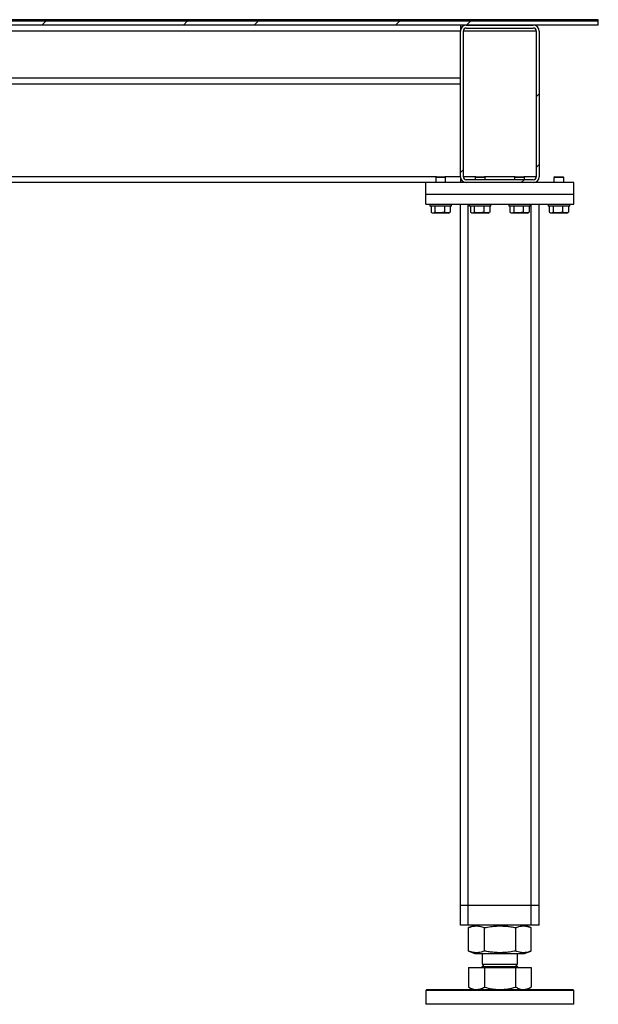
# Model space of a CAD drawing. Header units: millimetres. Extents: x 0 to 841, y 0 to 594.
# Tile 101 of 107: x 694 to 731, y 244 to 307. Entities that reach past the tile are written whole.
import ezdxf

# ---------------------------------------------------------------- set-up
doc = ezdxf.new("R2010")
doc.units = ezdxf.units.MM
doc.layers.add('TRAIT-FINS', color=9, linetype='Continuous')
doc.layers.add('TRAIT-FORT', color=4, linetype='Continuous', lineweight=25)

# ---------------------------------------------------------------- blocks, each defined once
blk = doc.blocks.new('SW_HATCH_0')
at = {"layer": 'TRAIT-FINS', "color": 0}
for p, q in [((17.961, 0), (18.211, 0.25)), ((18.211, 0.25), (18.304, 0.344)), ((26.941, 0), (27.191, 0.25)), ((27.191, 0.25), (27.285, 0.344)), ((31.431, 0), (31.681, 0.25)), ((31.681, 0.25), (31.775, 0.344)), ((40.411, 0), (40.661, 0.25)), ((40.661, 0.25), (40.755, 0.344)), ((44.901, 0), (45.151, 0.25)), ((45.151, 0.25), (45.245, 0.344)), ((49.333, -4.548), (49.521, -4.361)), ((44.521, -9.361), (44.708, -9.173)), ((49.333, -9.038), (49.521, -8.851)), ((48.372, -10), (48.559, -9.812))]:
    blk.add_line(p, q, dxfattribs=at)

msp = doc.modelspace()

# ---------------------------------------------------------------- linework, layer by layer
at = {"layer": 'TRAIT-FORT', "color": 4, "linetype": 'Continuous', "lineweight": 25}
for p, q in [((730.68985, 306.46176), (668.18985, 306.46176)), ((730.68985, 306.55551), (679.56485, 306.55551)), ((730.68985, 306.46176), (679.56485, 306.46176)), ((730.68985, 306.46176), (730.68985, 306.55551)), ((730.68985, 306.21176), (730.68985, 306.46176)), ((730.68985, 306.21176), (668.18985, 306.21176)), ((721.93985, 305.83676), (670.68985, 305.83676)), ((721.93985, 306.21176), (721.93985, 305.83676)), ((721.93985, 296.58676), (721.93985, 305.83676)), ((722.12735, 296.58676), (722.12735, 305.83676)), ((726.75235, 305.83676), (722.12735, 305.83676)), ((722.31485, 306.21176), (726.56485, 306.21176)), ((722.31485, 306.02426), (726.56485, 306.02426)), ((726.75235, 305.83676), (726.75235, 296.58676)), ((726.93985, 305.83676), (726.93985, 296.58676)), ((721.93985, 302.83676), (670.68985, 302.83676)), ((721.93985, 302.46176), (670.68985, 302.46176)), ((720.4211, 296.58676), (670.68985, 296.58676)), ((720.4211, 296.58676), (720.37735, 296.54301)), ((720.4211, 296.58676), (720.37735, 296.54301)), ((720.37735, 296.54301), (720.37735, 296.21176)), ((720.37735, 296.54301), (720.37735, 296.21176)), ((721.00235, 296.54301), (720.37735, 296.54301)), ((720.4211, 296.58676), (720.9586, 296.58676)), ((721.00235, 296.54301), (720.9586, 296.58676)), ((721.00235, 296.54301), (720.9586, 296.58676)), ((721.93985, 296.58676), (720.9586, 296.58676)), ((721.00235, 296.21176), (721.00235, 296.54301)), ((721.00235, 296.21176), (721.00235, 296.54301)), ((721.93985, 296.58676), (721.93985, 296.21176)), ((722.9211, 296.58676), (722.12735, 296.58676)), ((726.56485, 296.39926), (722.31485, 296.39926)), ((722.9211, 296.58676), (722.87735, 296.54301)), ((722.9211, 296.58676), (722.87735, 296.54301)), ((722.87735, 296.54301), (722.87735, 296.39926)), ((722.87735, 296.54301), (722.87735, 296.39926)), ((723.50235, 296.54301), (722.87735, 296.54301)), ((722.9211, 296.58676), (723.4586, 296.58676)), ((723.50235, 296.54301), (723.4586, 296.58676)), ((723.50235, 296.54301), (723.4586, 296.58676)), ((725.4211, 296.58676), (723.4586, 296.58676)), ((723.50235, 296.39926), (723.50235, 296.54301)), ((723.50235, 296.39926), (723.50235, 296.54301)), ((725.4211, 296.58676), (725.37735, 296.54301)), ((725.4211, 296.58676), (725.37735, 296.54301)), ((725.37735, 296.54301), (725.37735, 296.39926)), ((725.37735, 296.54301), (725.37735, 296.39926)), ((726.00235, 296.54301), (725.37735, 296.54301)), ((725.4211, 296.58676), (725.9586, 296.58676)), ((726.00235, 296.54301), (725.9586, 296.58676)), ((726.00235, 296.54301), (725.9586, 296.58676)), ((726.75235, 296.58676), (725.9586, 296.58676)), ((726.00235, 296.39926), (726.00235, 296.54301)), ((726.00235, 296.39926), (726.00235, 296.54301)), ((727.9211, 296.58676), (727.87735, 296.54301)), ((727.9211, 296.58676), (727.87735, 296.54301)), ((727.87735, 296.54301), (727.87735, 296.21176)), ((727.87735, 296.54301), (727.87735, 296.21176)), ((728.50235, 296.54301), (727.87735, 296.54301)), ((727.9211, 296.58676), (728.4586, 296.58676)), ((728.50235, 296.54301), (728.4586, 296.58676)), ((728.50235, 296.54301), (728.4586, 296.58676)), ((728.50235, 296.21176), (728.50235, 296.54301)), ((728.50235, 296.21176), (728.50235, 296.54301)), ((719.75235, 296.21176), (670.68985, 296.21176)), ((719.75235, 295.46176), (719.75235, 296.21176)), ((722.31485, 296.21176), (719.75235, 296.21176)), ((726.56485, 296.21176), (722.31485, 296.21176)), ((729.12735, 296.21176), (726.56485, 296.21176)), ((729.12735, 295.46176), (729.12735, 296.21176)), ((729.12735, 295.46176), (719.75235, 295.46176)), ((719.75235, 294.83676), (719.75235, 295.46176)), ((729.12735, 294.83676), (729.12735, 295.46176)), ((719.75235, 294.83676), (729.12735, 294.83676)), ((720.00235, 294.83676), (720.00235, 294.71176)), ((720.00235, 294.83676), (720.00235, 294.71176)), ((721.37735, 294.71176), (720.00235, 294.71176)), ((720.08111, 294.71176), (720.08111, 294.33704)), ((720.31987, 294.71176), (720.31987, 294.33704)), ((720.92861, 294.71176), (720.92861, 294.33704)), ((721.29858, 294.71176), (721.29858, 294.33704)), ((721.37735, 294.71176), (721.37735, 294.83676)), ((721.37735, 294.71176), (721.37735, 294.83676)), ((721.93985, 250.33676), (721.93985, 294.83676)), ((722.43985, 250.33676), (722.43985, 294.83676)), ((722.50235, 294.83676), (722.50235, 294.71176)), ((722.50235, 294.83676), (722.50235, 294.71176)), ((723.87735, 294.71176), (722.50235, 294.71176)), ((722.58111, 294.71176), (722.58111, 294.33704)), ((722.81987, 294.71176), (722.81987, 294.33704)), ((723.42861, 294.71176), (723.42861, 294.33704)), ((723.79858, 294.71176), (723.79858, 294.33704)), ((723.87735, 294.71176), (723.87735, 294.83676)), ((723.87735, 294.71176), (723.87735, 294.83676)), ((725.00235, 294.83676), (725.00235, 294.71176)), ((725.00235, 294.83676), (725.00235, 294.71176)), ((726.37735, 294.71176), (725.00235, 294.71176)), ((725.08111, 294.71176), (725.08111, 294.33704)), ((725.31987, 294.71176), (725.31987, 294.33704)), ((725.92861, 294.71176), (725.92861, 294.33704)), ((726.29858, 294.71176), (726.29858, 294.33704)), ((726.37735, 294.71176), (726.37735, 294.83676)), ((726.37735, 294.71176), (726.37735, 294.83676)), ((726.43985, 250.33676), (726.43985, 294.83676)), ((726.93985, 250.33676), (726.93985, 294.83676)), ((727.50235, 294.83676), (727.50235, 294.71176)), ((727.50235, 294.83676), (727.50235, 294.71176)), ((728.87735, 294.71176), (727.50235, 294.71176)), ((727.58111, 294.71176), (727.58111, 294.33704)), ((727.81987, 294.71176), (727.81987, 294.33704)), ((728.42861, 294.71176), (728.42861, 294.33704)), ((728.79858, 294.71176), (728.79858, 294.33704)), ((728.87735, 294.71176), (728.87735, 294.83676)), ((728.87735, 294.71176), (728.87735, 294.83676)), ((720.11193, 294.31653), (720.11312, 294.31585)), ((720.11193, 294.31653), (720.11312, 294.31585)), ((721.19453, 294.27426), (720.18516, 294.27426)), ((721.19453, 294.27426), (721.26776, 294.31653)), ((721.19453, 294.27426), (721.26776, 294.31653)), ((722.61193, 294.31653), (722.61312, 294.31585)), ((722.61193, 294.31653), (722.61312, 294.31585)), ((723.69453, 294.27426), (722.68516, 294.27426)), ((723.69453, 294.27426), (723.76776, 294.31653)), ((723.69453, 294.27426), (723.76776, 294.31653)), ((725.11193, 294.31653), (725.11312, 294.31585)), ((725.11193, 294.31653), (725.11312, 294.31585)), ((726.19453, 294.27426), (725.18516, 294.27426)), ((726.19453, 294.27426), (726.26776, 294.31653)), ((726.19453, 294.27426), (726.26776, 294.31653)), ((727.61193, 294.31653), (727.61312, 294.31585)), ((727.61193, 294.31653), (727.61312, 294.31585)), ((728.69453, 294.27426), (727.68516, 294.27426)), ((728.69453, 294.27426), (728.76776, 294.31653)), ((728.69453, 294.27426), (728.76776, 294.31653)), ((722.43985, 250.33676), (721.93985, 250.33676)), ((721.93985, 249.08676), (721.93985, 250.33676)), ((726.43985, 250.33676), (722.43985, 250.33676)), ((722.43985, 249.08676), (722.43985, 250.33676)), ((726.93985, 250.33676), (726.43985, 250.33676)), ((726.43985, 249.08676), (726.43985, 250.33676)), ((726.93985, 249.08676), (726.93985, 250.33676)), ((722.43985, 249.08676), (721.93985, 249.08676)), ((726.43985, 249.08676), (722.43985, 249.08676)), ((722.47043, 248.9274), (722.45535, 248.92198)), ((722.45535, 247.43903), (722.45535, 248.92198)), ((722.86303, 249.08676), (722.46883, 248.92749)), ((723.4684, 247.43903), (723.4684, 248.92198)), ((725.45289, 247.43903), (725.45289, 248.92198)), ((726.41086, 248.92749), (726.01666, 249.08676)), ((726.42434, 247.43903), (726.42434, 248.92198)), ((726.93985, 249.08676), (726.43985, 249.08676)), ((722.45535, 247.43903), (722.47042, 247.43384)), ((722.46883, 247.43352), (722.86303, 247.27426)), ((722.86303, 247.27426), (723.66802, 247.27426)), ((723.31485, 247.27426), (723.31485, 246.59707)), ((723.66802, 247.27426), (726.01666, 247.27426)), ((725.56485, 246.59707), (725.56485, 247.27426)), ((726.01666, 247.27426), (726.41086, 247.43352)), ((722.45535, 246.38676), (722.45535, 245.14652)), ((722.45535, 246.38676), (723.4684, 246.38676)), ((722.84266, 246.39926), (722.84266, 246.38676)), ((722.84266, 246.39926), (726.03703, 246.39926)), ((723.45016, 246.59707), (723.31485, 246.46176)), ((723.31485, 246.59707), (725.56485, 246.59707)), ((723.31485, 246.46176), (725.56485, 246.46176)), ((723.4684, 246.38676), (723.4684, 245.14652)), ((723.4684, 246.38676), (725.4529, 246.38676)), ((725.56485, 246.46176), (725.42953, 246.59707)), ((725.4529, 245.14652), (725.4529, 246.38676)), ((725.4529, 246.38676), (726.42434, 246.38676)), ((726.03703, 246.38676), (726.03703, 246.39926)), ((726.42434, 246.38676), (726.42434, 245.14652)), ((722.46879, 245.14027), (722.45535, 245.14652)), ((722.4681, 245.13907), (722.7211, 244.99301)), ((726.1586, 244.99301), (726.41159, 245.13907)), ((719.81485, 244.99301), (719.75235, 244.93051)), ((719.75235, 244.93051), (719.75235, 244.05551)), ((729.12735, 244.93051), (719.75235, 244.93051)), ((719.81485, 244.99301), (729.06485, 244.99301)), ((729.12735, 244.93051), (729.06485, 244.99301)), ((729.12735, 244.05551), (729.12735, 244.93051)), ((728.69936, 244.05551), (719.75235, 244.05551)), ((729.12735, 244.05551), (728.69936, 244.05551))]:
    msp.add_line(p, q, dxfattribs=at)
for centre, radius, start, end in [((722.31485, 305.83676), 0.375, 90, 180), ((722.31485, 305.83676), 0.1875, 90, 180), ((726.56485, 305.83676), 0.375, 0, 90), ((726.56485, 305.83676), 0.1875, 0, 90), ((722.31485, 296.58676), 0.375, 180, 270), ((722.31485, 296.58676), 0.1875, 180, 270), ((726.56485, 296.58676), 0.375, 270, 0), ((726.56485, 296.58676), 0.1875, 270, 0), ((723.25235, 246.46176), 0.0625, 270, 0), ((725.62735, 246.46176), 0.0625, 180, 270)]:
    msp.add_arc(centre, radius, start, end, dxfattribs=at)
for points, knots in [([(720.08111, 294.33704), (720.10183, 294.32334), (720.14373, 294.29563), (720.2058, 294.28549), (720.26514, 294.30037), (720.30151, 294.32474), (720.31987, 294.33704)], [0, 0, 0, 0, 0.26460494, 0.53494775, 0.76534313, 1, 1, 1, 1]), ([(720.08111, 294.33704), (720.10183, 294.32334), (720.14373, 294.29563), (720.2058, 294.28549), (720.26514, 294.30037), (720.30151, 294.32474), (720.31987, 294.33704)], [0, 0, 0, 0, 0.26460494, 0.53494775, 0.76534313, 1, 1, 1, 1]), ([(720.92861, 294.33704), (720.85116, 294.31806), (720.72307, 294.28666), (720.53728, 294.28957), (720.41229, 294.31138), (720.3404, 294.33134), (720.31987, 294.33704)], [0, 0, 0, 0, 0.385549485, 0.637641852, 0.896546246, 1, 1, 1, 1]), ([(720.92861, 294.33704), (720.85116, 294.31806), (720.72307, 294.28666), (720.53728, 294.28957), (720.41229, 294.31138), (720.3404, 294.33134), (720.31987, 294.33704)], [0, 0, 0, 0, 0.385549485, 0.637641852, 0.896546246, 1, 1, 1, 1]), ([(721.29858, 294.33704), (721.26647, 294.32334), (721.20155, 294.29563), (721.10537, 294.28549), (721.01342, 294.30037), (720.95705, 294.32474), (720.92861, 294.33704)], [0, 0, 0, 0, 0.264604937, 0.534947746, 0.765343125, 1, 1, 1, 1]), ([(721.29858, 294.33704), (721.26647, 294.32334), (721.20155, 294.29563), (721.10537, 294.28549), (721.01342, 294.30037), (720.95705, 294.32474), (720.92861, 294.33704)], [0, 0, 0, 0, 0.264604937, 0.534947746, 0.765343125, 1, 1, 1, 1]), ([(722.58111, 294.33704), (722.60183, 294.32334), (722.64373, 294.29563), (722.7058, 294.28549), (722.76514, 294.30037), (722.80151, 294.32474), (722.81987, 294.33704)], [0, 0, 0, 0, 0.26460494, 0.53494775, 0.76534313, 1, 1, 1, 1]), ([(722.58111, 294.33704), (722.60183, 294.32334), (722.64373, 294.29563), (722.7058, 294.28549), (722.76514, 294.30037), (722.80151, 294.32474), (722.81987, 294.33704)], [0, 0, 0, 0, 0.26460494, 0.53494775, 0.76534313, 1, 1, 1, 1]), ([(723.42861, 294.33704), (723.35116, 294.31806), (723.22307, 294.28666), (723.03728, 294.28957), (722.91229, 294.31138), (722.8404, 294.33134), (722.81987, 294.33704)], [0, 0, 0, 0, 0.385549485, 0.637641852, 0.896546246, 1, 1, 1, 1]), ([(723.42861, 294.33704), (723.35116, 294.31806), (723.22307, 294.28666), (723.03728, 294.28957), (722.91229, 294.31138), (722.8404, 294.33134), (722.81987, 294.33704)], [0, 0, 0, 0, 0.385549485, 0.637641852, 0.896546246, 1, 1, 1, 1]), ([(723.79858, 294.33704), (723.76647, 294.32334), (723.70155, 294.29563), (723.60537, 294.28549), (723.51342, 294.30037), (723.45705, 294.32474), (723.42861, 294.33704)], [0, 0, 0, 0, 0.264604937, 0.534947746, 0.765343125, 1, 1, 1, 1]), ([(723.79858, 294.33704), (723.76647, 294.32334), (723.70155, 294.29563), (723.60537, 294.28549), (723.51342, 294.30037), (723.45705, 294.32474), (723.42861, 294.33704)], [0, 0, 0, 0, 0.264604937, 0.534947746, 0.765343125, 1, 1, 1, 1]), ([(725.08111, 294.33704), (725.10183, 294.32334), (725.14373, 294.29563), (725.2058, 294.28549), (725.26514, 294.30037), (725.30151, 294.32474), (725.31987, 294.33704)], [0, 0, 0, 0, 0.26460494, 0.53494775, 0.76534313, 1, 1, 1, 1]), ([(725.08111, 294.33704), (725.10183, 294.32334), (725.14373, 294.29563), (725.2058, 294.28549), (725.26514, 294.30037), (725.30151, 294.32474), (725.31987, 294.33704)], [0, 0, 0, 0, 0.26460494, 0.53494775, 0.76534313, 1, 1, 1, 1]), ([(725.92861, 294.33704), (725.85116, 294.31806), (725.72307, 294.28666), (725.53728, 294.28957), (725.41229, 294.31138), (725.3404, 294.33134), (725.31987, 294.33704)], [0, 0, 0, 0, 0.385549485, 0.637641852, 0.896546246, 1, 1, 1, 1]), ([(725.92861, 294.33704), (725.85116, 294.31806), (725.72307, 294.28666), (725.53728, 294.28957), (725.41229, 294.31138), (725.3404, 294.33134), (725.31987, 294.33704)], [0, 0, 0, 0, 0.385549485, 0.637641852, 0.896546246, 1, 1, 1, 1]), ([(726.29858, 294.33704), (726.26647, 294.32334), (726.20155, 294.29563), (726.10537, 294.28549), (726.01342, 294.30037), (725.95705, 294.32474), (725.92861, 294.33704)], [0, 0, 0, 0, 0.264604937, 0.534947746, 0.765343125, 1, 1, 1, 1]), ([(726.29858, 294.33704), (726.26647, 294.32334), (726.20155, 294.29563), (726.10537, 294.28549), (726.01342, 294.30037), (725.95705, 294.32474), (725.92861, 294.33704)], [0, 0, 0, 0, 0.264604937, 0.534947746, 0.765343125, 1, 1, 1, 1]), ([(727.58111, 294.33704), (727.60183, 294.32334), (727.64373, 294.29563), (727.7058, 294.28549), (727.76514, 294.30037), (727.80151, 294.32474), (727.81987, 294.33704)], [0, 0, 0, 0, 0.26460494, 0.53494775, 0.76534313, 1, 1, 1, 1]), ([(727.58111, 294.33704), (727.60183, 294.32334), (727.64373, 294.29563), (727.7058, 294.28549), (727.76514, 294.30037), (727.80151, 294.32474), (727.81987, 294.33704)], [0, 0, 0, 0, 0.26460494, 0.53494775, 0.76534313, 1, 1, 1, 1]), ([(728.42861, 294.33704), (728.35116, 294.31806), (728.22307, 294.28666), (728.03728, 294.28957), (727.91229, 294.31138), (727.8404, 294.33134), (727.81987, 294.33704)], [0, 0, 0, 0, 0.385549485, 0.637641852, 0.896546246, 1, 1, 1, 1]), ([(728.42861, 294.33704), (728.35116, 294.31806), (728.22307, 294.28666), (728.03728, 294.28957), (727.91229, 294.31138), (727.8404, 294.33134), (727.81987, 294.33704)], [0, 0, 0, 0, 0.385549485, 0.637641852, 0.896546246, 1, 1, 1, 1]), ([(728.79858, 294.33704), (728.76647, 294.32334), (728.70155, 294.29563), (728.60537, 294.28549), (728.51342, 294.30037), (728.45705, 294.32474), (728.42861, 294.33704)], [0, 0, 0, 0, 0.264604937, 0.534947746, 0.765343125, 1, 1, 1, 1]), ([(728.79858, 294.33704), (728.76647, 294.32334), (728.70155, 294.29563), (728.60537, 294.28549), (728.51342, 294.30037), (728.45705, 294.32474), (728.42861, 294.33704)], [0, 0, 0, 0, 0.264604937, 0.534947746, 0.765343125, 1, 1, 1, 1]), ([(722.45535, 248.92198), (722.52297, 248.94647), (722.65104, 248.99284), (722.83938, 249.02723), (723.00652, 249.0324), (723.16153, 249.01442), (723.31187, 248.97972), (723.41453, 248.94185), (723.4684, 248.92198)], [0, 0, 0, 0, 0.20206835, 0.38269984, 0.55531458, 0.69299169, 0.83889419, 1, 1, 1, 1]), ([(723.4684, 248.92198), (723.60086, 248.94647), (723.85174, 248.99284), (724.22068, 249.02723), (724.54811, 249.0324), (724.85175, 249.01442), (725.14627, 248.97972), (725.34737, 248.94185), (725.45289, 248.92198)], [0, 0, 0, 0, 0.20206835, 0.38269984, 0.55531458, 0.69299169, 0.83889419, 1, 1, 1, 1]), ([(725.45289, 248.92198), (725.51774, 248.94647), (725.64055, 248.99284), (725.82115, 249.02723), (725.98144, 249.03242), (726.13007, 249.01438), (726.26919, 248.98112), (726.36262, 248.94529), (726.40927, 248.9274)], [0, 0, 0, 0, 0.20527908, 0.38878068, 0.56413815, 0.70400284, 0.85222364, 1, 1, 1, 1]), ([(723.4684, 247.43903), (723.40078, 247.41455), (723.27271, 247.36818), (723.08437, 247.33378), (722.91723, 247.32861), (722.76222, 247.34659), (722.61188, 247.3813), (722.50922, 247.41916), (722.45535, 247.43903)], [0, 0, 0, 0, 0.20206835, 0.38269984, 0.55531458, 0.69299169, 0.83889419, 1, 1, 1, 1]), ([(725.45289, 247.43903), (725.32043, 247.41455), (725.06955, 247.36818), (724.70062, 247.33378), (724.37318, 247.32861), (724.06954, 247.34659), (723.77502, 247.3813), (723.57393, 247.41916), (723.4684, 247.43903)], [0, 0, 0, 0, 0.20206835, 0.38269984, 0.55531458, 0.69299169, 0.83889419, 1, 1, 1, 1]), ([(726.40927, 247.43384), (726.34943, 247.41132), (726.23163, 247.36698), (726.05608, 247.33384), (725.8958, 247.3286), (725.74716, 247.34659), (725.60299, 247.38129), (725.50455, 247.41916), (725.45289, 247.43903)], [0, 0, 0, 0, 0.18940928, 0.37290647, 0.54825971, 0.68812104, 0.83633827, 1, 1, 1, 1]), ([(722.45535, 245.14652), (722.5376, 245.10481), (722.66164, 245.04192), (722.83199, 244.99955), (722.91849, 244.99519), (722.96187, 244.99301)], [0, 0, 0, 0, 0.49525132, 0.7468182, 1, 1, 1, 1]), ([(722.96187, 244.99301), (723.04675, 245.00074), (723.21838, 245.01639), (723.38445, 245.10283), (723.4684, 245.14652)], [0, 0, 0, 0, 0.49451073, 1, 1, 1, 1]), ([(723.4684, 245.14652), (723.62953, 245.10481), (723.8725, 245.04192), (724.20621, 244.99955), (724.37565, 244.99519), (724.46065, 244.99301)], [0, 0, 0, 0, 0.49525132, 0.7468182, 1, 1, 1, 1]), ([(724.46065, 244.99301), (724.62691, 245.00074), (724.96313, 245.01639), (725.28845, 245.10283), (725.4529, 245.14652)], [0, 0, 0, 0, 0.49451073, 1, 1, 1, 1]), ([(725.4529, 245.14652), (725.53177, 245.10481), (725.65071, 245.04192), (725.81407, 244.99955), (725.89701, 244.99519), (725.93862, 244.99301)], [0, 0, 0, 0, 0.49525132, 0.7468182, 1, 1, 1, 1]), ([(725.93862, 244.99301), (726.02001, 245.00074), (726.18459, 245.01639), (726.34384, 245.10283), (726.42434, 245.14652)], [0, 0, 0, 0, 0.49451073, 1, 1, 1, 1])]:
    msp.add_open_spline(points, degree=3, knots=knots, dxfattribs=at)

# ---------------------------------------------------------------- block references
at = {"layer": 'TRAIT-FINS', "color": 9}
msp.add_blockref('SW_HATCH_0', (677.41906, 306.21176), dxfattribs=at)

doc.saveas('drawing.dxf')
